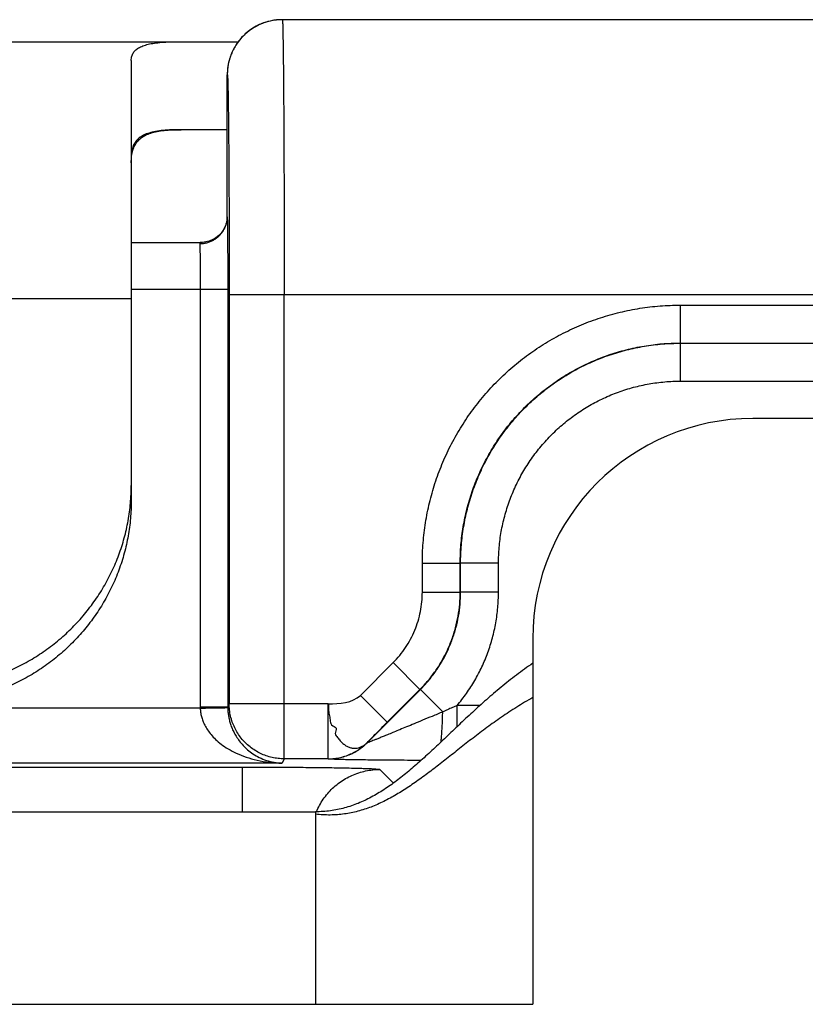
# Model space of a CAD drawing. Header units: inches. Extents: x 0.2 to 16.8, y 0.1 to 10.8.
# Tile 7 of 24: x 3.462 to 3.748, y 5.209 to 5.567. Entities that reach past the tile are written whole.
import ezdxf

# ---------------------------------------------------------------- set-up
doc = ezdxf.new("R2010")
doc.units = ezdxf.units.IN
doc.header["$LTSCALE"] = 0.935
doc.header["$MEASUREMENT"] = 0
doc.layers.get('0').update_dxf_attribs({"linetype": 'CONTINUOUS'})

msp = doc.modelspace()

# ---------------------------------------------------------------- linework, layer by layer
at = {"color": 7, "linetype": 'CONTINUOUS'}
for p, q in [((3.5554818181, 5.5669143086), (3.5545677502, 5.5668091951)), ((4.2111263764, 5.5669980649), (3.5573095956, 5.5669980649)), ((3.5513462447, 5.5660882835), (3.5505175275, 5.5658094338)), ((3.5521209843, 5.5663132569), (3.5512735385, 5.566065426)), ((3.5529221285, 5.5665108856), (3.5520563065, 5.5662957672)), ((3.5537498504, 5.56667873), (3.5528661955, 5.5664982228)), ((3.5546035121, 5.5668141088), (3.5537034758, 5.5666702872)), ((2.4113961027, 5.5589980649), (3.5413113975, 5.5589980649)), ((3.5023961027, 5.5522086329), (3.5023961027, 5.3921118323)), ((3.5372979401, 5.5461060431), (3.5373053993, 5.5370065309)), ((3.5373002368, 5.4952994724), (3.5373054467, 5.5370026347)), ((3.5373054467, 5.537002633), (3.5373065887, 5.5369980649)), ((3.5373054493, 5.5370056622), (3.5373065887, 5.5369980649)), ((3.5373039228, 5.5269980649), (3.5205891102, 5.5269980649)), ((3.5372990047, 5.4953764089), (3.5372846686, 5.494890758)), ((3.5372991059, 5.4953758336), (3.5373002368, 5.4952994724)), ((3.5023961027, 5.4859980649), (3.5277167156, 5.4859980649)), ((3.5023961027, 5.4689980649), (3.5374826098, 5.4689980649)), ((3.5274829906, 5.4689980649), (3.5274829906, 5.3172110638)), ((3.5374826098, 5.4689980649), (3.5374826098, 5.3172110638)), ((3.5380085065, 5.4669980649), (3.5380085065, 5.3182629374)), ((4.2111263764, 5.4669980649), (3.5380085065, 5.4669980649)), ((3.558007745, 5.2982659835), (3.558007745, 5.4669980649)), ((3.4106225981, 5.465620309), (3.5023961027, 5.465620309)), ((3.7020235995, 5.4632066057), (3.7020235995, 5.4494276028)), ((3.7020235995, 5.4632066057), (4.2111925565, 5.4632066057)), ((3.7020235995, 5.4494276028), (4.2111925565, 5.4494276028)), ((3.7020235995, 5.4494276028), (3.7021576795, 5.4493605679)), ((3.7021576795, 5.435581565), (3.7021576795, 5.4493605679)), ((3.7021576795, 5.4493605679), (4.1769923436, 5.4493605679)), ((3.7021576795, 5.435581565), (4.1769923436, 5.435581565)), ((4.3043961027, 5.4219980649), (3.7283961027, 5.4219980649)), ((3.6082440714, 5.3588607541), (3.6082440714, 5.3694377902)), ((3.6082440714, 5.3694377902), (3.6220215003, 5.3694377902)), ((3.6220215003, 5.3588607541), (3.6220215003, 5.3694377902)), ((3.6220215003, 5.3694377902), (3.6221597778, 5.3693686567)), ((3.6221597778, 5.3588034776), (3.6221597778, 5.3693686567)), ((3.6359372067, 5.3693686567), (3.6221597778, 5.3693686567)), ((3.6359372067, 5.3588034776), (3.6359372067, 5.3693686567)), ((3.6082440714, 5.3588607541), (3.6220215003, 5.3588607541)), ((3.6220215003, 5.3588607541), (3.6221597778, 5.3588034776)), ((3.6359372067, 5.3588034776), (3.6221597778, 5.3588034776)), ((3.6483961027, 5.3419980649), (3.6483961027, 5.2089980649)), ((3.5857190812, 5.321335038), (3.5976369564, 5.3332529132)), ((3.5976369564, 5.3332529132), (3.6073790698, 5.3235107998)), ((3.5954611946, 5.3115929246), (3.6073790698, 5.3235107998)), ((3.6073790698, 5.3235107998), (3.6075173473, 5.3234535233)), ((3.5857190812, 5.321335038), (3.5954611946, 5.3115929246)), ((3.5881551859, 5.3040913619), (3.6075173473, 5.3234535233)), ((3.6156486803, 5.3153221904), (3.6075173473, 5.3234535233)), ((3.5274874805, 5.3166919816), (3.4077918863, 5.3166919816)), ((3.5274829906, 5.3172110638), (3.5374826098, 5.3172110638)), ((3.5380085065, 5.3182629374), (3.5374826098, 5.3172110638)), ((3.5740021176, 5.3182629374), (3.5380085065, 5.3182629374)), ((3.5740021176, 5.2982659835), (3.5740021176, 5.3182629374)), ((3.620882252, 5.3099289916), (3.6208822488, 5.3176519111)), ((3.6291982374, 5.3176519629), (3.620882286, 5.3176519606)), ((3.5881551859, 5.3040913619), (3.5881420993, 5.3041229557)), ((1.6600674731, 5.2952500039), (3.5428286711, 5.2952500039)), ((3.5572223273, 5.2966950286), (3.2175698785, 5.2966950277)), ((3.5428286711, 5.2789980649), (3.5428286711, 5.2952500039)), ((3.558007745, 5.2982659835), (3.5572223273, 5.2966950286)), ((3.5740021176, 5.2982659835), (3.558007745, 5.2982659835)), ((3.5740152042, 5.2982343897), (3.5740021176, 5.2982659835)), ((3.5928210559, 5.2943924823), (3.5977574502, 5.2894560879)), ((1.6743961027, 5.2789980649), (3.5693961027, 5.2789980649)), ((3.5693961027, 5.2789980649), (3.5693961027, 5.2089980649)), ((1.6743961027, 5.2089980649), (3.6483961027, 5.2089980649))]:
    msp.add_line(p, q, dxfattribs=at)
for points in [[(3.5573095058, 5.5669980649), (3.5563714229, 5.5669760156), (3.5554574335, 5.5669120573)], [(3.5505175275, 5.5658094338), (3.5497878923, 5.5655297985), (3.5490844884, 5.5652284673), (3.5484072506, 5.5649074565), (3.5477555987, 5.5645684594), (3.5471287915, 5.5642128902), (3.5465264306, 5.5638421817), (3.5459480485, 5.5634575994), (3.5453933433, 5.56306051), (3.5448619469, 5.5626522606), (3.5443533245, 5.5622339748), (3.543866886, 5.56180661), (3.5434020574, 5.5613710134), (3.5429583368, 5.5609279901), (3.5425353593, 5.5604784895), (3.5421327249, 5.560023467), (3.5417499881, 5.5595637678), (3.5413867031, 5.5591001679), (3.5410424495, 5.5586334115), (3.5407168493, 5.5581642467), (3.5404095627, 5.5576934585), (3.5401201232, 5.5572217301), (3.5398479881, 5.556749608), (3.5395927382, 5.5562777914), (3.539353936, 5.5558069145), (3.5391311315, 5.55533755), (3.5389239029, 5.5548702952), (3.5387318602, 5.5544058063), (3.5385546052, 5.5539448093), (3.5383916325, 5.5534878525), (3.5382424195, 5.5530354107), (3.5381064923, 5.5525880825), (3.5379835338, 5.5521470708), (3.537873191, 5.5517136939), (3.5377750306, 5.5512892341), (3.5376885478, 5.5508749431), (3.5376131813, 5.5504721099), (3.5375482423, 5.5500816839), (3.5374929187, 5.5497039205), (3.537446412, 5.549338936), (3.5374079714, 5.5489869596), (3.537377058, 5.5486504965), (3.5373530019, 5.5483320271), (3.5373349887, 5.5480334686), (3.5373219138, 5.5477512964)], [(3.5505975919, 5.5658381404), (3.5498746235, 5.565564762), (3.5491771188, 5.5652699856), (3.54850507, 5.5649557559), (3.5478580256, 5.5646237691), (3.5472353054, 5.5642754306), (3.5466364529, 5.5639121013), (3.5460610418, 5.5635350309), (3.5455087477, 5.5631454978), (3.5449792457, 5.5627448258), (3.5444720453, 5.5623341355), (3.5439865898, 5.5619143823), (3.5435223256, 5.5614864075), (3.5430787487, 5.5610509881), (3.5426554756, 5.5606089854), (3.5422521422, 5.5601613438), (3.5418683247, 5.5597089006), (3.5415035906, 5.5592524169), (3.5413121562, 5.5589980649)], [(3.5373219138, 5.5477512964), (3.5373130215, 5.547488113), (3.5373073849, 5.5472466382), (3.5373036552, 5.5470041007), (3.5373010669, 5.5467400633), (3.5372979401, 5.5461060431)], [(3.5372846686, 5.494890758), (3.5372048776, 5.494118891), (3.5370359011, 5.493263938), (3.5367588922, 5.4923500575), (3.5363534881, 5.4913927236), (3.5357986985, 5.4904114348), (3.5350786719, 5.4894373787), (3.5341947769, 5.4885177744), (3.5331632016, 5.4876987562), (3.532012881, 5.4870187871), (3.5307835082, 5.4865051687), (3.5295218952, 5.4861711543), (3.5282801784, 5.4860147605), (3.5277180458, 5.485997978)]]:
    msp.add_lwpolyline(points, dxfattribs=at)
msp.add_arc((3.7283961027, 5.3419980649), 0.08, 90, 180, dxfattribs=at)
for points, knots in [([(3.5573095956, 5.5669980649), (3.5566553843, 5.5669980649), (3.5559352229, 5.5669626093), (3.5552190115, 5.5668885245), (3.5551539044, 5.5668814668)], [0, 0, 0, 0, 0.9090452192, 1, 1, 1, 1]), ([(3.5573095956, 5.5669980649), (3.5574141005, 5.56699796), (3.5572884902, 5.5663444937), (3.5574921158, 5.5656521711), (3.5574531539, 5.5639900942), (3.5575428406, 5.5619176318), (3.5575779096, 5.5591805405), (3.5576320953, 5.5559060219), (3.5576773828, 5.5520748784), (3.557722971, 5.5477255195), (3.5577653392, 5.5428800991), (3.5578052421, 5.5375691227), (3.5578421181, 5.5318232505), (3.557875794, 5.5256763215), (3.5579060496, 5.5191650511), (3.5579326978, 5.5123293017), (3.5579555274, 5.5052115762), (3.5579744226, 5.4978565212), (3.5579892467, 5.4903102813), (3.5579998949, 5.4826199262), (3.5580063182, 5.474833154), (3.5580077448, 5.4696151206), (3.558007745, 5.4669980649)], [0, 0, 0, 0, 0.0031348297, 0.0123924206, 0.0277409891, 0.0490880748, 0.0762990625, 0.1091956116, 0.147560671, 0.1911504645, 0.2396959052, 0.2929058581, 0.3504704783, 0.4120572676, 0.4772979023, 0.5457907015, 0.6171104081, 0.6908089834, 0.7664205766, 0.8434749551, 0.9214963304, 1, 1, 1, 1]), ([(3.5551539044, 5.5668814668), (3.5545683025, 5.5668179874), (3.5533380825, 5.5666294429), (3.5514948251, 5.5661674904), (3.5496438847, 5.5655054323), (3.5478669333, 5.5646647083), (3.5461807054, 5.5636542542), (3.5446019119, 5.5624830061), (3.543145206, 5.5611629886), (3.5418252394, 5.5597062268), (3.5406540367, 5.5581273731), (3.539643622, 5.5564410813), (3.5388029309, 5.5546640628), (3.5382034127, 5.5529878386), (3.5379150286, 5.551901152), (3.5378107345, 5.5514438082)], [0, 0, 0, 0, 0.0713284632, 0.1505874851, 0.229846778, 0.3091062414, 0.3883659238, 0.4676258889, 0.5468861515, 0.6261467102, 0.7054075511, 0.7846686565, 0.8639300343, 0.9431916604, 1, 1, 1, 1]), ([(3.5023961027, 5.5522086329), (3.5023961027, 5.5527082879), (3.5025068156, 5.5536803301), (3.5030968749, 5.5550168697), (3.504082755, 5.5561233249), (3.5054278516, 5.5570083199), (3.5071172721, 5.557701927), (3.5091516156, 5.5582279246), (3.5115322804, 5.5586044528), (3.514256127, 5.5588481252), (3.5173135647, 5.55897676), (3.5194619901, 5.5589980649), (3.5205891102, 5.5589980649)], [0, 0, 0, 0, 0.0702061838, 0.1354786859, 0.2020581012, 0.2755077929, 0.3598414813, 0.4575743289, 0.570125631, 0.6981491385, 0.8416290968, 1, 1, 1, 1]), ([(3.5378107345, 5.5514438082), (3.5377695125, 5.5512630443), (3.5375941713, 5.5504415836), (3.5373748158, 5.5489616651), (3.5373103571, 5.5476523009), (3.5373103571, 5.5469980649)], [0, 0, 0, 0, 0.1240673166, 0.5620323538, 1, 1, 1, 1]), ([(3.5373065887, 5.5369980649), (3.5373066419, 5.537226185), (3.5373065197, 5.5377016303), (3.5373058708, 5.5384389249), (3.537304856, 5.5392197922), (3.5373035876, 5.5400301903), (3.5373021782, 5.5408560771), (3.5373007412, 5.5416834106), (3.5372993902, 5.5424981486), (3.537298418, 5.5431628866), (3.5372977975, 5.5436778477), (3.5372974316, 5.544047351), (3.5372971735, 5.5444031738), (3.5372970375, 5.5447435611), (3.5372970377, 5.5450667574), (3.5372971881, 5.5453710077), (3.5372975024, 5.5456545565), (3.5372979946, 5.5459156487), (3.5372985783, 5.5461183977), (3.5372991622, 5.546268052), (3.5372996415, 5.5463703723), (3.5373001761, 5.546465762), (3.5373007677, 5.5465540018), (3.5373014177, 5.5466348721), (3.5373021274, 5.5467081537), (3.5373028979, 5.5467736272), (3.5373037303, 5.5468310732), (3.5373045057, 5.5468738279), (3.5373051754, 5.5469038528), (3.5373056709, 5.5469231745), (3.5373061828, 5.5469403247), (3.5373067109, 5.5469552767), (3.5373072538, 5.5469680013), (3.5373078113, 5.5469784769), (3.5373083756, 5.5469866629), (3.5373088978, 5.5469920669), (3.5373093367, 5.5469951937), (3.5373096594, 5.5469967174), (3.5373098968, 5.5469975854), (3.5373102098, 5.5469980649), (3.5373103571, 5.5469980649)], [0, 0, 0, 0, 0.0684332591, 0.1426277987, 0.2211794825, 0.3026841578, 0.3857376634, 0.4689358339, 0.5508745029, 0.6301495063, 0.6683493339, 0.7053566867, 0.7409960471, 0.7750918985, 0.8074687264, 0.8379510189, 0.8663632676, 0.8925299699, 0.9162756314, 0.9271857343, 0.9374247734, 0.9469708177, 0.9558019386, 0.9638962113, 0.9712317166, 0.9777865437, 0.9835387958, 0.9884665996, 0.9906145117, 0.9925481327, 0.9942647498, 0.9957616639, 0.9970361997, 0.9980857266, 0.9989077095, 0.9994998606, 0.9997092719, 0.9998609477, 0.9999558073, 1, 1, 1, 1]), ([(3.5373103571, 5.5469980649), (3.5374026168, 5.5469979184), (3.5373124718, 5.5464253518), (3.5374866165, 5.5458101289), (3.5374681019, 5.5443420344), (3.5375523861, 5.5425084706), (3.5375927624, 5.540090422), (3.5376264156, 5.5383254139), (3.5376425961, 5.5373585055)], [0, 0, 0, 0, 0.0286799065, 0.1133683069, 0.2541209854, 0.4499489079, 0.6991005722, 1, 1, 1, 1]), ([(3.5376483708, 5.5370076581), (3.5376647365, 5.5359968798), (3.5376967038, 5.5337029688), (3.537742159, 5.529986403), (3.5377855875, 5.525721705), (3.5378260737, 5.5210562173), (3.5378630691, 5.5160208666), (3.5378963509, 5.5106502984), (3.5379256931, 5.5049818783), (3.5379508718, 5.4990538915), (3.5379717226, 5.4929037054), (3.5379881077, 5.4865722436), (3.5379998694, 5.4801083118), (3.5380069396, 5.4735685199), (3.5380085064, 5.4691899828), (3.5380085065, 5.4669980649)], [0, 0, 0, 0, 0.0433453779, 0.0982424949, 0.1592994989, 0.2260894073, 0.2981717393, 0.3750718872, 0.4562258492, 0.5410697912, 0.6290916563, 0.719766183, 0.8123772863, 0.9060751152, 1, 1, 1, 1]), ([(3.5205891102, 5.5269980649), (3.5194260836, 5.5269980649), (3.5172204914, 5.5269666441), (3.5140976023, 5.5267759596), (3.51134512, 5.5264172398), (3.5089618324, 5.5258661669), (3.5069398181, 5.5250978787), (3.5052720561, 5.5240827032), (3.5039646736, 5.5227888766), (3.5030362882, 5.5211979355), (3.5024951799, 5.5193064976), (3.5023961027, 5.5179430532), (3.5023961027, 5.5172208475)], [0, 0, 0, 0, 0.1486332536, 0.2818259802, 0.3996388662, 0.5029838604, 0.5937670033, 0.6749424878, 0.7507094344, 0.8263823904, 0.9077030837, 1, 1, 1, 1]), ([(3.5025398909, 5.5174248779), (3.5026298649, 5.5181294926), (3.5028906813, 5.5194570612), (3.50361067, 5.5212800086), (3.5046416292, 5.5228166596), (3.5059844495, 5.5240777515), (3.5076344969, 5.525079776), (3.509593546, 5.5258467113), (3.5118714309, 5.5264023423), (3.5144788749, 5.5267679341), (3.5174218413, 5.5269648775), (3.5194964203, 5.5269980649), (3.5205891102, 5.5269980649)], [0, 0, 0, 0, 0.0935068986, 0.17753721, 0.2565795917, 0.3353511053, 0.4183573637, 0.5094425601, 0.6115343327, 0.7266623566, 0.8560036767, 1, 1, 1, 1]), ([(3.5277458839, 5.4855684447), (3.5280328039, 5.4855814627), (3.5287536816, 5.4856445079), (3.529891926, 5.48586693), (3.5311323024, 5.4862787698), (3.5323073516, 5.4868445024), (3.5333971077, 5.4875545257), (3.5343829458, 5.4883967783), (3.5352480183, 5.4893569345), (3.5359775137, 5.4904186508), (3.536558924, 5.4915638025), (3.5369822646, 5.4927729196), (3.5371868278, 5.4937657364), (3.5372515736, 5.4943481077), (3.5372652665, 5.4945080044)], [0, 0, 0, 0, 0.0604403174, 0.1520771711, 0.2435813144, 0.3348856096, 0.425936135, 0.5166958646, 0.6071472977, 0.6972938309, 0.787159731, 0.8767886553, 0.966240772, 1, 1, 1, 1]), ([(3.5373002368, 5.4952994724), (3.5373098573, 5.4950475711), (3.5373265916, 5.4944518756), (3.5373483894, 5.4934234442), (3.5373692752, 5.4921303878), (3.537389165, 5.4905878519), (3.5374076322, 5.4888144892), (3.5374244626, 5.4868298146), (3.5374394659, 5.4846538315), (3.5374524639, 5.4823091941), (3.537463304, 5.4798216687), (3.5374718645, 5.4772178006), (3.5374780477, 5.4745251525), (3.5374817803, 5.4717752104), (3.5374826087, 5.469926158), (3.5374826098, 5.4689980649)], [0, 0, 0, 0, 0.0287520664, 0.0679677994, 0.1173263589, 0.1762527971, 0.2439194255, 0.319601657, 0.4026269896, 0.4921114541, 0.5870281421, 0.686349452, 0.789102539, 0.8941444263, 1, 1, 1, 1]), ([(3.5277167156, 5.4859980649), (3.5276337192, 5.4859980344), (3.5274748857, 5.4859823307), (3.5273019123, 5.485798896), (3.5272957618, 5.485640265), (3.5273006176, 5.4855582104)], [0, 0, 0, 0, 0.3571219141, 0.64631249, 1, 1, 1, 1]), ([(3.5273006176, 5.4855582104), (3.5273123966, 5.4853612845), (3.5273325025, 5.4848879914), (3.527357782, 5.4840632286), (3.5273816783, 5.4830142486), (3.5274039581, 5.4817566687), (3.5274240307, 5.4803092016), (3.5274416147, 5.4786934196), (3.5274564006, 5.4769333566), (3.5274681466, 5.4750552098), (3.5274766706, 5.4730869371), (3.5274818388, 5.4710578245), (3.5274829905, 5.4696880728), (3.5274829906, 5.4689980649)], [0, 0, 0, 0, 0.0357342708, 0.0857996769, 0.1494657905, 0.2257900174, 0.3136290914, 0.4116798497, 0.5184845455, 0.6324521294, 0.7518876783, 0.8750142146, 1, 1, 1, 1]), ([(3.6082440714, 5.3694377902), (3.608244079, 5.3718901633), (3.6084368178, 5.3768003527), (3.6093028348, 5.3841195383), (3.6107411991, 5.3913507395), (3.612742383, 5.3984455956), (3.6152937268, 5.4053609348), (3.6183799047, 5.412054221), (3.6219813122, 5.4184843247), (3.6260759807, 5.4246118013), (3.6306388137, 5.4303989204), (3.6356413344, 5.4358104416), (3.6410533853, 5.4408125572), (3.6468410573, 5.4453752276), (3.6529693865, 5.4494695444), (3.6594003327, 5.4530710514), (3.6660947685, 5.4561570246), (3.6730110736, 5.4587083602), (3.6801072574, 5.4607096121), (3.6873401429, 5.462147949), (3.6946606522, 5.4630139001), (3.6995713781, 5.4632066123), (3.7020235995, 5.4632066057)], [0, 0, 0, 0, 0.0499589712, 0.0999844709, 0.1499972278, 0.20000021, 0.2500043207, 0.3000018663, 0.3499958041, 0.3999887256, 0.4499803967, 0.4999717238, 0.5499638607, 0.5999579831, 0.6499543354, 0.6999529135, 0.749958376, 0.799969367, 0.8499761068, 0.9000045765, 0.950044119, 1, 1, 1, 1]), ([(3.6220215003, 5.3694377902), (3.6220214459, 5.3716420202), (3.6222037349, 5.3760522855), (3.6230224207, 5.3826199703), (3.6243803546, 5.3890964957), (3.6262678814, 5.3954371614), (3.6286720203, 5.401599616), (3.6315766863, 5.4075427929), (3.6349625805, 5.4132268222), (3.6388070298, 5.4186130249), (3.6430839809, 5.4236643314), (3.6477641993, 5.4283458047), (3.6528155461, 5.4326250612), (3.658203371, 5.4364726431), (3.6638908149, 5.4398621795), (3.6698390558, 5.4427704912), (3.6760074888, 5.4451776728), (3.6823539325, 5.4470672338), (3.688835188, 5.4484262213), (3.6954063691, 5.4492453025), (3.6998185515, 5.4494276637), (3.7020235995, 5.4494276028)], [0, 0, 0, 0, 0.0526389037, 0.1052688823, 0.1578845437, 0.2104848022, 0.2630771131, 0.3156721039, 0.3682774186, 0.4208949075, 0.4735231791, 0.52615913, 0.5787993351, 0.6314411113, 0.6840850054, 0.7367313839, 0.7893801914, 0.8420315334, 0.8946853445, 0.947341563, 1, 1, 1, 1]), ([(3.6221597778, 5.3693686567), (3.6221598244, 5.3715729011), (3.6223423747, 5.3759835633), (3.6231615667, 5.3825526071), (3.6245205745, 5.3890319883), (3.6264100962, 5.3953768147), (3.6288172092, 5.4015438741), (3.6317254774, 5.4074910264), (3.6351150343, 5.4131776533), (3.6389627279, 5.4185649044), (3.6432422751, 5.4236159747), (3.6479244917, 5.4282964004), (3.6529773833, 5.4325741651), (3.6583662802, 5.4364199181), (3.6640539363, 5.4398071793), (3.6700008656, 5.4427126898), (3.6761659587, 5.4451167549), (3.6825070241, 5.4470033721), (3.6889816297, 5.4483601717), (3.695546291, 5.4491782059), (3.6999543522, 5.4493604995), (3.7021576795, 5.4493605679)], [0, 0, 0, 0, 0.0526409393, 0.1052819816, 0.1579232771, 0.2105637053, 0.2632037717, 0.3158437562, 0.3684840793, 0.4211244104, 0.47376513, 0.5264065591, 0.5790499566, 0.6316932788, 0.6843329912, 0.7369636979, 0.7895800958, 0.8421835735, 0.8947800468, 0.9473809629, 1, 1, 1, 1]), ([(3.6359372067, 5.3693686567), (3.6359371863, 5.3712902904), (3.6361049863, 5.3751409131), (3.6368590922, 5.3808746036), (3.6381113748, 5.3865253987), (3.6398517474, 5.3920442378), (3.6420656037, 5.397389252), (3.6447376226, 5.402520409), (3.647845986, 5.4073993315), (3.6513683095, 5.4119878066), (3.655276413, 5.4162523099), (3.6595420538, 5.4201592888), (3.6641317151, 5.4236804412), (3.6690117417, 5.4267877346), (3.6741440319, 5.4294585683), (3.6794901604, 5.4316713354), (3.6850095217, 5.4334105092), (3.6906592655, 5.4346611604), (3.6963898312, 5.4354141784), (3.7002375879, 5.4355815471), (3.7021576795, 5.435581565)], [0, 0, 0, 0, 0.0554421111, 0.1110357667, 0.1666488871, 0.222216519, 0.2777815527, 0.3333531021, 0.3889166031, 0.4444748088, 0.5000342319, 0.5555937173, 0.611154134, 0.6667220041, 0.7222972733, 0.777867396, 0.8334440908, 0.8890469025, 0.9446023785, 1, 1, 1, 1]), ([(3.4273961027, 5.3238079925), (3.4295771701, 5.3238079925), (3.4339405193, 5.3239955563), (3.4404348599, 5.3248375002), (3.4468300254, 5.326233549), (3.4530776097, 5.3281732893), (3.4591297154, 5.3306417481), (3.464940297, 5.3336202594), (3.4704657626, 5.3370864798), (3.4756630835, 5.341013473), (3.480493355, 5.3453718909), (3.4849196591, 5.3501283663), (3.4889080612, 5.355246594), (3.4924286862, 5.3606882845), (3.4954541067, 5.3664110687), (3.4979615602, 5.3723720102), (3.4999320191, 5.3785257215), (3.5013502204, 5.3848249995), (3.5022055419, 5.3912220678), (3.5023961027, 5.3955205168), (3.5023961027, 5.397668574)], [0, 0, 0, 0, 0.0559824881, 0.111936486, 0.1678914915, 0.2237858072, 0.2796405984, 0.3354496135, 0.3911727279, 0.4468520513, 0.5024394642, 0.5579527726, 0.6134119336, 0.6687757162, 0.7240968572, 0.7793503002, 0.8345480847, 0.8897321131, 0.9448647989, 1, 1, 1, 1]), ([(3.5023961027, 5.3921118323), (3.5023961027, 5.3899637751), (3.5022055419, 5.3856653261), (3.5013502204, 5.3792682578), (3.4999320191, 5.3729689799), (3.4979615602, 5.3668152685), (3.4954541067, 5.360854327), (3.4924286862, 5.3551315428), (3.4889080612, 5.3496898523), (3.4849196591, 5.3445716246), (3.480493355, 5.3398151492), (3.4756630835, 5.3354567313), (3.4704657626, 5.3315297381), (3.464940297, 5.3280635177), (3.4591297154, 5.3250850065), (3.4530776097, 5.3226165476), (3.4468300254, 5.3206768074), (3.4404348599, 5.3192807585), (3.4339405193, 5.3184388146), (3.4295771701, 5.3182512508), (3.4273961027, 5.3182512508)], [0, 0, 0, 0, 0.0551352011, 0.1102678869, 0.1654519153, 0.2206496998, 0.2759031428, 0.3312242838, 0.3865880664, 0.4420472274, 0.4975605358, 0.5531479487, 0.6088272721, 0.6645503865, 0.7203594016, 0.7762141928, 0.8321085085, 0.888063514, 0.9440175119, 1, 1, 1, 1]), ([(3.5976369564, 5.3332529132), (3.5984688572, 5.3340846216), (3.6000564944, 5.3358355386), (3.602174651, 5.3386866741), (3.604010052, 5.3417439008), (3.6055387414, 5.344973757), (3.6067435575, 5.3483391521), (3.6076087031, 5.3518016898), (3.6081287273, 5.3553193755), (3.6082441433, 5.3576830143), (3.6082440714, 5.3588607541)], [0, 0, 0, 0, 0.1241238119, 0.2489241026, 0.374207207, 0.4997618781, 0.6253645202, 0.7507703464, 0.8757294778, 1, 1, 1, 1]), ([(3.6073790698, 5.3235107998), (3.6084065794, 5.3245382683), (3.6103730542, 5.3266844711), (3.6130306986, 5.330147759), (3.6153770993, 5.3338304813), (3.6173938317, 5.337704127), (3.619065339, 5.3417390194), (3.6203787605, 5.345904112), (3.6213241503, 5.3501677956), (3.6218943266, 5.3544973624), (3.6220214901, 5.3574067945), (3.6220215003, 5.3588607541)], [0, 0, 0, 0, 0.1110604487, 0.2221464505, 0.3332544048, 0.4443807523, 0.5555114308, 0.6666340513, 0.7777521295, 0.8888730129, 1, 1, 1, 1]), ([(3.6075173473, 5.3234535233), (3.6085457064, 5.3244818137), (3.6105136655, 5.3266293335), (3.6131726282, 5.3300947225), (3.6155195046, 5.3337789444), (3.6175360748, 5.3376535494), (3.6192069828, 5.3416888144), (3.6205194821, 5.3458534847), (3.6214638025, 5.3501157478), (3.6220330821, 5.3544429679), (3.622159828, 5.3573505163), (3.6221597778, 5.3588034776)], [0, 0, 0, 0, 0.1111496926, 0.2222946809, 0.3334386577, 0.4445825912, 0.5557152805, 0.6668236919, 0.7778987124, 0.8889503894, 1, 1, 1, 1]), ([(3.620882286, 5.3176519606), (3.6220813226, 5.3190714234), (3.6243598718, 5.3220211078), (3.627378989, 5.3267299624), (3.6299772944, 5.3316912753), (3.6321307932, 5.3368622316), (3.6338233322, 5.3422021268), (3.6350408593, 5.3476699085), (3.6357741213, 5.3532178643), (3.6359372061, 5.3569439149), (3.6359372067, 5.3588034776)], [0, 0, 0, 0, 0.1246606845, 0.2496857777, 0.3748179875, 0.4999117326, 0.6250079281, 0.7501567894, 0.8752416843, 1, 1, 1, 1]), ([(3.6483961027, 5.3329980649), (3.6473826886, 5.3323053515), (3.6453857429, 5.3309015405), (3.6424599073, 5.3287355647), (3.6396166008, 5.3265296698), (3.6368505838, 5.3242914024), (3.634156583, 5.3220282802), (3.631529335, 5.3197478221), (3.6289635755, 5.3174575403), (3.6264540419, 5.3151649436), (3.6239954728, 5.3128775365), (3.6215826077, 5.3106028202), (3.6192101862, 5.3083482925), (3.6168729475, 5.3061214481), (3.6145656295, 5.3039297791), (3.6122829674, 5.3017807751), (3.6100196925, 5.2996819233), (3.6077705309, 5.29764071), (3.6055302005, 5.2956646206), (3.6032934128, 5.2937611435), (3.6010548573, 5.2919377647), (3.5988092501, 5.2902020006), (3.5965511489, 5.2885612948), (3.5935391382, 5.2865256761), (3.5904545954, 5.284689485), (3.5872880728, 5.2831007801), (3.5848877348, 5.2820491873), (3.5824429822, 5.281138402), (3.5799485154, 5.2803761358), (3.5773991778, 5.2797701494), (3.5747898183, 5.2793281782), (3.5721155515, 5.2790579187), (3.5703087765, 5.2789980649), (3.5693961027, 5.2789980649)], [0, 0, 0, 0, 0.0377249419, 0.0750073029, 0.1118650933, 0.1483106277, 0.1843509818, 0.2199884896, 0.255221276, 0.2900438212, 0.3244475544, 0.3584214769, 0.3919528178, 0.4250277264, 0.4576320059, 0.4897518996, 0.521374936, 0.552490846, 0.5830925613, 0.6131773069, 0.6427477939, 0.6718135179, 0.7003921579, 0.7285110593, 0.7835237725, 0.8105470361, 0.8373465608, 0.8640193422, 0.8906789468, 0.9174552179, 0.9444932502, 0.9719516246, 1, 1, 1, 1]), ([(3.6483961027, 5.320520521), (3.6474026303, 5.3199615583), (3.6454424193, 5.318824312), (3.6425624, 5.3170571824), (3.639756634, 5.3152472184), (3.6370204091, 5.313402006), (3.6343489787, 5.3115291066), (3.6317376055, 5.309636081), (3.6291815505, 5.307730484), (3.6266760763, 5.3058198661), (3.6242164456, 5.3039117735), (3.6217979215, 5.3020137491), (3.6194157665, 5.3001333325), (3.6170652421, 5.2982780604), (3.6147416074, 5.2964554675), (3.6124401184, 5.2946730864), (3.6101560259, 5.2929384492), (3.6078845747, 5.2912590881), (3.6056210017, 5.2896425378), (3.6033605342, 5.2880963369), (3.6010983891, 5.2866280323), (3.5988297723, 5.2852451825), (3.5965498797, 5.2839553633), (3.5942538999, 5.2827661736), (3.5919370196, 5.2816852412), (3.5895944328, 5.2807202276), (3.5872213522, 5.2798788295), (3.5848130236, 5.2791687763), (3.5823647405, 5.2785978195), (3.5798718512, 5.278173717), (3.577329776, 5.2779042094), (3.5747339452, 5.2777970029), (3.5720799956, 5.2778597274), (3.5702963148, 5.2780174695), (3.5693961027, 5.2781254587)], [0, 0, 0, 0, 0.0372710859, 0.0740869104, 0.1104687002, 0.1464317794, 0.1819860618, 0.2171365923, 0.2518841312, 0.2862257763, 0.3201556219, 0.3536654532, 0.3867454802, 0.4193851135, 0.4515737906, 0.4833018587, 0.514561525, 0.5453478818, 0.5756600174, 0.605502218, 0.6348852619, 0.6638278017, 0.6923578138, 0.7205140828, 0.7483476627, 0.775923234, 0.8033202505, 0.8306337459, 0.8579746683, 0.8854696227, 0.9132599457, 0.9415001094, 0.9703555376, 1, 1, 1, 1]), ([(3.5274829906, 5.3172110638), (3.5274829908, 5.317153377), (3.5274832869, 5.3170380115), (3.5274847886, 5.316864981), (3.5274864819, 5.3167496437), (3.5274874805, 5.3166919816)], [0, 0, 0, 0, 0.333380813, 0.666712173, 1, 1, 1, 1]), ([(3.5274874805, 5.3166919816), (3.5279193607, 5.3166994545), (3.5287762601, 5.3167142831), (3.53004402, 5.3167362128), (3.5312695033, 5.316757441), (3.5324316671, 5.3167774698), (3.5335102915, 5.3167964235), (3.5344874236, 5.3168123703), (3.5353443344, 5.3168301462), (3.5360722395, 5.3168342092), (3.5366428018, 5.3168669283), (3.5370861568, 5.3168610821), (3.5373154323, 5.316936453), (3.5374805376, 5.3169009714), (3.5374855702, 5.3168649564)], [0, 0, 0, 0, 0.129394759, 0.2567340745, 0.3798301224, 0.496562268, 0.6049174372, 0.7030285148, 0.7892098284, 0.8619890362, 0.9201479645, 0.9627305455, 0.9891063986, 1, 1, 1, 1]), ([(3.5274874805, 5.3166919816), (3.5275003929, 5.3161915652), (3.5275847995, 5.3151708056), (3.5278889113, 5.3136226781), (3.5283926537, 5.3120279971), (3.5291278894, 5.3103877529), (3.5301247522, 5.3087011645), (3.5314290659, 5.3069747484), (3.5330897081, 5.305224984), (3.535154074, 5.3034810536), (3.5376714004, 5.3017863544), (3.5406882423, 5.3001942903), (3.5442266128, 5.2987829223), (3.5482481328, 5.2976543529), (3.5526355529, 5.2969079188), (3.5556770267, 5.2967133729), (3.5572209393, 5.2966950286)], [0, 0, 0, 0, 0.0382997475, 0.0781736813, 0.1204767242, 0.1659717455, 0.2154027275, 0.2700596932, 0.3311676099, 0.3995930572, 0.4764084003, 0.5628976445, 0.6600916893, 0.7673256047, 0.8818664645, 1, 1, 1, 1]), ([(3.5374829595, 5.3172117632), (3.5374873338, 5.3167071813), (3.5375174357, 5.3157235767), (3.5376838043, 5.3142396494), (3.5379590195, 5.3127421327), (3.5383673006, 5.3111975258), (3.538919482, 5.3096230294), (3.5396348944, 5.3080184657), (3.540543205, 5.3063803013), (3.5416762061, 5.3047228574), (3.5430598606, 5.3030787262), (3.5447197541, 5.3014880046), (3.5466838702, 5.2999983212), (3.5489634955, 5.2986800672), (3.5515324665, 5.2976234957), (3.5543172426, 5.2969170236), (3.5562498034, 5.2967210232), (3.5572223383, 5.2966950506)], [0, 0, 0, 0, 0.0481225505, 0.0937610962, 0.1422703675, 0.1932049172, 0.2459674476, 0.3012235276, 0.3605530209, 0.4243627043, 0.4923932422, 0.5651222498, 0.6431693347, 0.7269268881, 0.8155575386, 0.9072186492, 1, 1, 1, 1]), ([(3.558007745, 5.2982659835), (3.557268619, 5.2982660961), (3.5557891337, 5.2983484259), (3.5535948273, 5.2987172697), (3.5514468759, 5.2993295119), (3.5493699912, 5.3001818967), (3.547394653, 5.3012656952), (3.5455521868, 5.3025656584), (3.5438687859, 5.3040629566), (3.5423649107, 5.3057384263), (3.5410579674, 5.3075725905), (3.5399643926, 5.3095431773), (3.5390986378, 5.3116251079), (3.5384722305, 5.3137913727), (3.5380932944, 5.3160131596), (3.5380086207, 5.317513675), (3.5380085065, 5.3182629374)], [0, 0, 0, 0, 0.0706285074, 0.1412507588, 0.2122083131, 0.2836082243, 0.3553278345, 0.4270546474, 0.4986243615, 0.5701589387, 0.6417399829, 0.7133815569, 0.785059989, 0.8567448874, 0.9284028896, 1, 1, 1, 1]), ([(3.5740021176, 5.3182629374), (3.5741496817, 5.3176239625), (3.5740266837, 5.3162965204), (3.5743103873, 5.3143472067), (3.5747977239, 5.3125359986), (3.5748125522, 5.3103466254), (3.5775782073, 5.3096712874), (3.5761098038, 5.3073873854), (3.5774796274, 5.3060484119), (3.5783034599, 5.3048121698), (3.5793513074, 5.3038109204), (3.5804358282, 5.3030174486), (3.5815802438, 5.3024564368), (3.5827497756, 5.3021372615), (3.5839210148, 5.3020642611), (3.5850696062, 5.3022416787), (3.5861721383, 5.3026606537), (3.5872098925, 5.3032959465), (3.5878408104, 5.3038299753), (3.5881420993, 5.3041229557)], [0, 0, 0, 0, 0.0754121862, 0.150446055, 0.2243382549, 0.2963100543, 0.3765983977, 0.4517186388, 0.5140078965, 0.5724024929, 0.6270887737, 0.6784026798, 0.7267718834, 0.7727049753, 0.816951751, 0.8607139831, 0.9053311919, 0.9516734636, 1, 1, 1, 1]), ([(3.6208822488, 5.3176519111), (3.6203080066, 5.3173958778), (3.619152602, 5.3168797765), (3.6174087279, 5.3161017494), (3.6162379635, 5.315582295), (3.6156486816, 5.3153222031)], [0, 0, 0, 0, 0.3292560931, 0.6626826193, 1, 1, 1, 1]), ([(3.6156486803, 5.3153221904), (3.6143572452, 5.3147813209), (3.6119153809, 5.3137601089), (3.6084479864, 5.3123144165), (3.6053605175, 5.3110310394), (3.6026142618, 5.3098932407), (3.6001769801, 5.3088863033), (3.5980203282, 5.3079998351), (3.5961222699, 5.307221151), (3.594461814, 5.3065453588), (3.5930241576, 5.3059617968), (3.5917957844, 5.3054672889), (3.5907639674, 5.3050565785), (3.5899262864, 5.3047277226), (3.5892626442, 5.3044666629), (3.588791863, 5.3042962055), (3.5884281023, 5.304153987), (3.5882920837, 5.3041306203), (3.5881555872, 5.3040711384), (3.5881551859, 5.3040913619)], [0, 0, 0, 0, 0.1414092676, 0.2673212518, 0.37941893, 0.4791031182, 0.5675498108, 0.6457592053, 0.7146032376, 0.7747529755, 0.8268232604, 0.8712956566, 0.9085314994, 0.9388713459, 0.9625010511, 0.9797438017, 0.991344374, 0.9979570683, 1, 1, 1, 1]), ([(3.6150481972, 5.3043872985), (3.6150787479, 5.3046736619), (3.6151680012, 5.3055609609), (3.6152975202, 5.3070934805), (3.6154257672, 5.3090200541), (3.615528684, 5.3110519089), (3.6156049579, 5.3131642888), (3.6156371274, 5.3145968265), (3.6156486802, 5.3153221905)], [0, 0, 0, 0, 0.0788652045, 0.2442070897, 0.4211571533, 0.6076084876, 0.8013308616, 1, 1, 1, 1]), ([(3.5881420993, 5.3041229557), (3.5886615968, 5.3046611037), (3.589755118, 5.3057929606), (3.5914868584, 5.3075741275), (3.5934050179, 5.3095280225), (3.5947528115, 5.3108845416), (3.5954611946, 5.3115929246)], [0, 0, 0, 0, 0.2145654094, 0.4514608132, 0.7126241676, 1, 1, 1, 1]), ([(3.5740021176, 5.2982659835), (3.5747495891, 5.2982660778), (3.576245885, 5.2983502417), (3.5784610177, 5.2987268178), (3.5806203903, 5.2993489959), (3.5826964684, 5.3002089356), (3.5846633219, 5.3012958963), (3.5864959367, 5.3025959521), (3.5876134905, 5.3035944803), (3.5881420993, 5.3041229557)], [0, 0, 0, 0, 0.1428556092, 0.2857127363, 0.4285708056, 0.5714291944, 0.7142872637, 0.8571443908, 1, 1, 1, 1]), ([(3.5740152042, 5.2982343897), (3.5747626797, 5.298234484), (3.5762589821, 5.2983186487), (3.5784741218, 5.2986952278), (3.5806334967, 5.2993174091), (3.582709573, 5.3001773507), (3.5846764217, 5.3012643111), (3.5865090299, 5.302564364), (3.5876265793, 5.3035628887), (3.5881551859, 5.3040913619)], [0, 0, 0, 0, 0.1428563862, 0.2857139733, 0.4285722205, 0.5714305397, 0.7142883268, 0.8571449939, 1, 1, 1, 1]), ([(3.5428286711, 5.2952500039), (3.5443394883, 5.2952500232), (3.5473572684, 5.2952476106), (3.5518613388, 5.2952368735), (3.5563035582, 5.2952189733), (3.5606357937, 5.2951940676), (3.5648162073, 5.2951624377), (3.5688101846, 5.295124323), (3.5725870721, 5.295080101), (3.5761164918, 5.2950300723), (3.5793682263, 5.2949747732), (3.5823138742, 5.2949145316), (3.5849293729, 5.2948505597), (3.5871915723, 5.2947814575), (3.5890883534, 5.2947141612), (3.5905878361, 5.2946324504), (3.5917152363, 5.2945815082), (3.5923793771, 5.2944715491), (3.5927514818, 5.2944621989), (3.5928210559, 5.2943924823)], [0, 0, 0, 0, 0.0906172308, 0.1810032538, 0.2701500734, 0.3570589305, 0.440850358, 0.5208939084, 0.5966242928, 0.6673992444, 0.732606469, 0.7916856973, 0.8441194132, 0.8895066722, 0.927495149, 0.9577788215, 0.9800381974, 0.9940924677, 1, 1, 1, 1]), ([(3.6077640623, 5.2976789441), (3.6061257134, 5.2976849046), (3.6029179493, 5.2976988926), (3.598283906, 5.297726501), (3.5940145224, 5.2977594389), (3.5901954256, 5.2977962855), (3.5868344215, 5.297836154), (3.5839245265, 5.2978779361), (3.5814487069, 5.297921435), (3.5793830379, 5.2979646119), (3.5777022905, 5.2980104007), (3.5763669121, 5.2980498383), (3.5753774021, 5.2981036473), (3.5746484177, 5.2981211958), (3.574281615, 5.2982017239), (3.5740371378, 5.2981869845), (3.5740152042, 5.2982343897)], [0, 0, 0, 0, 0.1455765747, 0.2850287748, 0.4117653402, 0.5249443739, 0.624389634, 0.710431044, 0.7835216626, 0.8444357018, 0.8939494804, 0.9331006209, 0.9626655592, 0.9831522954, 0.9953587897, 1, 1, 1, 1]), ([(3.5699881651, 5.2795612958), (3.5703431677, 5.2803582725), (3.5711366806, 5.2819150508), (3.5725644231, 5.2841130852), (3.5742140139, 5.2861499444), (3.5760673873, 5.2880033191), (3.5781042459, 5.2896529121), (3.5803022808, 5.2910806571), (3.582637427, 5.2922709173), (3.5850840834, 5.2932106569), (3.5876155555, 5.2938895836), (3.5902037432, 5.2943002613), (3.5919490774, 5.2943922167), (3.5928210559, 5.2943924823)], [0, 0, 0, 0, 0.0909101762, 0.1818218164, 0.2727343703, 0.3636472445, 0.454559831, 0.5454715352, 0.6363818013, 0.7272901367, 0.8181961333, 0.9090994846, 1, 1, 1, 1])]:
    msp.add_open_spline(points, degree=3, knots=knots, dxfattribs=at)
for points in [[(3.5376425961, 5.5373585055), (3.5376445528, 5.5372415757), (3.5376464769, 5.5371246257), (3.5376483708, 5.5370076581)], [(3.5023961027, 5.5149952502), (3.5023961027, 5.5157359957), (3.5024302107, 5.5164779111), (3.5025144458, 5.5172145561)], [(3.5025144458, 5.5172145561), (3.5025224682, 5.517284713), (3.5025309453, 5.5173548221), (3.5025398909, 5.5174248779)], [(3.5372652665, 5.4945080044), (3.5372855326, 5.4947446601), (3.5372969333, 5.4949820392), (3.5372994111, 5.495219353)], [(3.5372994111, 5.495219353), (3.5372996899, 5.4952460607), (3.5372998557, 5.4952727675), (3.5372999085, 5.4952994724)], [(3.5273006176, 5.4855579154), (3.5274490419, 5.4855582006), (3.5275975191, 5.4855617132), (3.5277458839, 5.4855684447)], [(3.5740021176, 5.3182629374), (3.5781553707, 5.3183250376), (3.5828550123, 5.318470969), (3.5857190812, 5.321335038)], [(3.5697570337, 5.2790256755), (3.5698319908, 5.2792051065), (3.5699090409, 5.279383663), (3.5699881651, 5.2795612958)]]:
    msp.add_open_spline(points, degree=3, dxfattribs=at)

doc.saveas('drawing.dxf')
